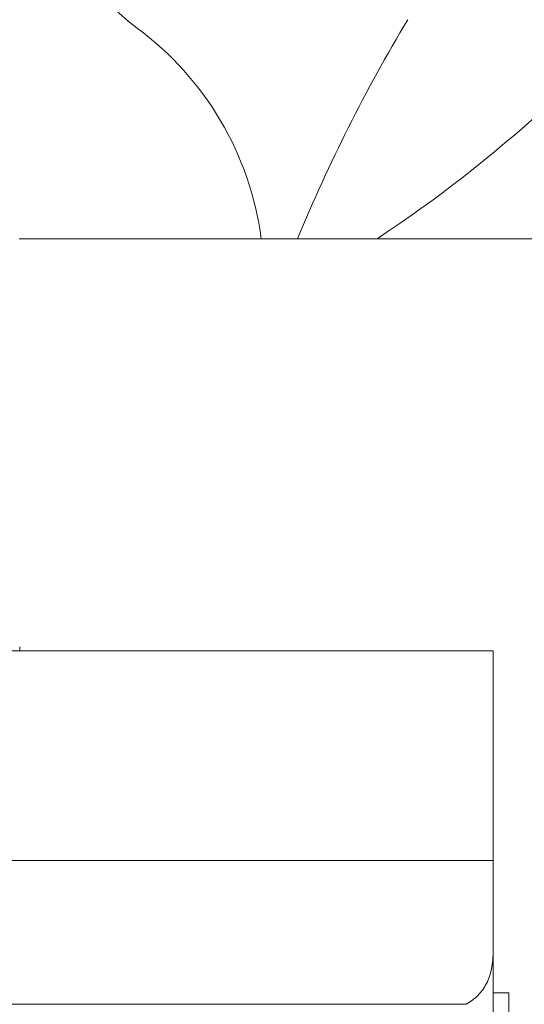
# Model space of a CAD drawing. Header units: millimetres. Extents: x 5437 to 18441, y -4466 to 3128.
# Tile 36 of 256: x 8214 to 8278, y -2915 to -2788. Entities that reach past the tile are written whole.
import ezdxf

# ---------------------------------------------------------------- set-up
doc = ezdxf.new("R2010")
doc.units = ezdxf.units.MM
doc.layers.add('1', color=7, linetype='Continuous', true_color=0xffffff)
doc.dimstyles.get("Standard").update_dxf_attribs({"dimtxt": 0.18, "dimasz": 0.18, "dimexe": 0.18, "dimexo": 0.0625, "dimgap": 0.09, "dimtad": 0, "dimtih": 1, "dimtoh": 1, "dimdec": 4, "dimzin": 0, "dimdsep": 46, "dimtxsty": 'Standard', "dimcen": 0.09, "dimadec": 0, "dimazin": 0, "dimtfac": 1, "dimtdec": 4, "dimtofl": 0, "dimtmove": 0, "dimatfit": 3, "dimfxl": 1, "dimtolj": 1, "dimtzin": 0, "dimarcsym": 0})

# ---------------------------------------------------------------- blocks, each defined once
blk = doc.blocks.new('*D53')
at = {"color": 0, "lineweight": -2, "transparency": 16777216}
for p, q in [((10989.43, -2154.42), (10692.92, -2240.82)), ((11069.43, -2154.42), (10989.43, -2154.42)), ((8443.39, -2896.32), (8443.57, -2896.32)), ((8443.48, -2896.41), (8443.48, -2896.23))]:
    blk.add_line(p, q, dxfattribs=at)
at = {"color": 0, "lineweight": 20, "transparency": 16777216}
blk.add_solid([(10689.19, -2228.02), (10696.65, -2253.62), (10616.11, -2263.2)], dxfattribs=at)
at = {"layer": 'Defpoints', "color": 0, "lineweight": 20, "transparency": 16777216}
for p in [(10616.11, -2263.2), (6270.85, -3529.44)]:
    blk.add_point(p, dxfattribs=at)
at = {"color": 0, "lineweight": 20, "transparency": 16777216, "insert": (11249.52, -2154.42), "char_height": 80, "attachment_point": 5}
blk.add_mtext('\\A1;R2260', dxfattribs=at)
blk = doc.blocks.new('*D54')
at = {"color": 0, "lineweight": -2, "transparency": 16777216}
blk.add_line((7492.69, -2896.32), (7463.52, -2896.32), dxfattribs=at)
at = {"color": 0, "lineweight": -3, "transparency": 16777216}
for start, end in [(14.72471, 87.32962), (101.5902, 175.27529)]:
    blk.add_arc((8434.12, -2896.32), 970.42, start, end, dxfattribs=at)
at = {"color": 0, "lineweight": 20, "transparency": 16777216}
for points in [[(9385.7, -2646.81), (9359.65, -2652.52), (9389.8, -2727.81)], [(7480.32, -2816.94), (7453.67, -2815.84), (7463.7, -2896.32)]]:
    blk.add_solid(points, dxfattribs=at)
at = {"layer": 'Defpoints', "color": 0, "lineweight": 20, "transparency": 16777216}
for p in [(7900.86, -2085.55), (10671.82, -2501.76), (7492.75, -2896.32), (7740.5, -2896.32), (8434.12, -2896.32)]:
    blk.add_point(p, dxfattribs=at)
at = {"color": 0, "lineweight": 20, "transparency": 16777216, "insert": (8359.24, -1928.79), "char_height": 80, "attachment_point": 5}
blk.add_mtext('\\A1;165%%D', dxfattribs=at)
blk = doc.blocks.new('*D55')
at = {"color": 0, "lineweight": -3, "transparency": 16777216}
for start, end in [(184.78822, 247.21676), (261.89101, 345.21178)]:
    blk.add_arc((8453.02, -2896.32), 957.56, start, end, dxfattribs=at)
at = {"color": 0, "lineweight": 20, "transparency": 16777216}
for points in [[(7485.48, -2976.81), (7512.13, -2975.69), (7495.46, -2896.32)], [(9365.84, -3137.87), (9391.88, -3143.6), (9396.03, -3062.6)]]:
    blk.add_solid(points, dxfattribs=at)
at = {"layer": 'Defpoints', "color": 0, "lineweight": 20, "transparency": 16777216}
for p in [(8443.57, -2894.66), (7492.75, -2896.32), (7740.5, -2896.32), (10672.39, -3287.66), (8832.29, -3775.57)]:
    blk.add_point(p, dxfattribs=at)
at = {"color": 0, "lineweight": 20, "transparency": 16777216, "insert": (8197.86, -3819.26), "char_height": 80, "attachment_point": 5}
blk.add_mtext('\\A1;165%%D', dxfattribs=at)

msp = doc.modelspace()

# ---------------------------------------------------------------- linework, layer by layer
at = {"color": 7, "lineweight": 20}
msp.add_arc((8443.47995, -2896.41157), 893, 10.1099821, 350.11198757, dxfattribs=at)
at = {"layer": '1', "color": 0, "lineweight": 20}
for p, q in [((8283.47995, -2816.32157), (8213.48474, -2816.32157)), ((8274.47995, -2869.32157), (8203.49776, -2869.32157)), ((8213.5585, -2869.32157), (8213.54947, -2868.80412)), ((8274.47995, -2896.32157), (8274.47995, -2869.32157)), ((8186.19252, -2896.32157), (8274.47995, -2896.32157)), ((8274.47995, -2907.69881), (8274.47995, -2942.32157)), ((8276.47995, -2913.32157), (8274.47995, -2913.32157)), ((8276.47995, -2913.32157), (8276.47995, -2933.32157)), ((8191.31323, -2914.79916), (8270.98304, -2914.79916))]:
    msp.add_line(p, q, dxfattribs=at)
for centre, radius, start, end in [((8243.47995, -2769.11444), 25, 180, 233.6467334), ((8160.0633, -2666.32157), 180, 303.5565735, 320.9397701), ((8443.47995, -2896.32157), 210, 148.9972809, 157.6073174), ((8204.95041, -2821.46398), 40, 7.3867455, 53.6467334)]:
    msp.add_arc(centre, radius, start, end, dxfattribs=at)
for points, knots in [([(8274.47995, -2896.32157), (8274.47995, -2896.44572), (8274.47995, -2896.56992), (8274.47995, -2896.81825), (8274.47995, -2897.1907), (8274.47995, -2898.05905), (8274.47995, -2898.801), (8274.47995, -2900.27864), (8274.47995, -2901.25538), (8274.47995, -2903.17504), (8274.47995, -2904.11798), (8274.47995, -2905.95207), (8274.47995, -2906.84325), (8274.47995, -2907.69881)], [0, 0, 0, 0, 0.03125, 0.03125, 0.0625, 0.125, 0.25, 0.25, 0.5, 0.5, 0.75, 0.75, 1, 1, 1, 1]), ([(8273.61897, -2912.10713), (8273.76424, -2911.82026), (8273.89072, -2911.51674), (8274.10671, -2910.87249), (8274.19621, -2910.5318), (8274.30318, -2909.98848), (8274.33429, -2909.80197), (8274.3875, -2909.41714), (8274.40961, -2909.21881), (8274.44489, -2908.80903), (8274.45807, -2908.59757), (8274.4756, -2908.15986), (8274.47995, -2907.9336), (8274.47995, -2907.69881)], [0, 0, 0, 0, 0.25, 0.25, 0.5, 0.5, 0.625, 0.625, 0.75, 0.75, 0.875, 0.875, 1, 1, 1, 1]), ([(8270.98304, -2914.79916), (8271.27787, -2914.63256), (8271.55371, -2914.45227), (8272.06771, -2914.06353), (8272.30588, -2913.85508), (8272.74485, -2913.40867), (8272.94565, -2913.17072), (8273.31011, -2912.6633), (8273.47378, -2912.39383), (8273.61897, -2912.10713)], [0, 0, 0, 0, 0.25, 0.25, 0.5, 0.5, 0.75, 0.75, 1, 1, 1, 1])]:
    msp.add_open_spline(points, degree=3, knots=knots, dxfattribs=at)

# ---------------------------------------------------------------- dimensions: what is measured, and where the dimension line sits
at = {"color": 0, "lineweight": 20}
for base, line1, picture, middle in [((7900.86303, -2085.54536), ((8434.11893, -2896.32157), (10671.81706, -2501.75501)), '*D54', (8359.2409, -1928.79214)), ((8832.2904, -3775.56692), ((8443.56995, -2894.6551), (10672.387, -3287.65568)), '*D55', (8197.86105, -3819.25769))]:
    dim = msp.add_angular_dim_2l(base=base, line1=line1, line2=((7740.5009, -2896.32157), (7492.74781, -2896.32157)), text='165%%D', dimstyle='Standard', override={"dimtxt": 80, "dimasz": 80, "dimlwd": 65533}, dxfattribs=at)
    dim.commit()
    dim.dimension.update_dxf_attribs({"geometry": picture, "text_midpoint": middle, "dimtype": 162})
dim = msp.add_diameter_dim_2p(p1=(6270.84796, -3529.44022), p2=(10616.11195, -2263.20291), text='R2260', dimstyle='Standard', override={"dimtxt": 80, "dimasz": 80, "dimdec": 0}, dxfattribs=at)
dim.commit()
dim.dimension.update_dxf_attribs({"geometry": '*D53', "text_midpoint": (11249.52071, -2154.41547), "dimtype": 163})

doc.saveas('drawing.dxf')
